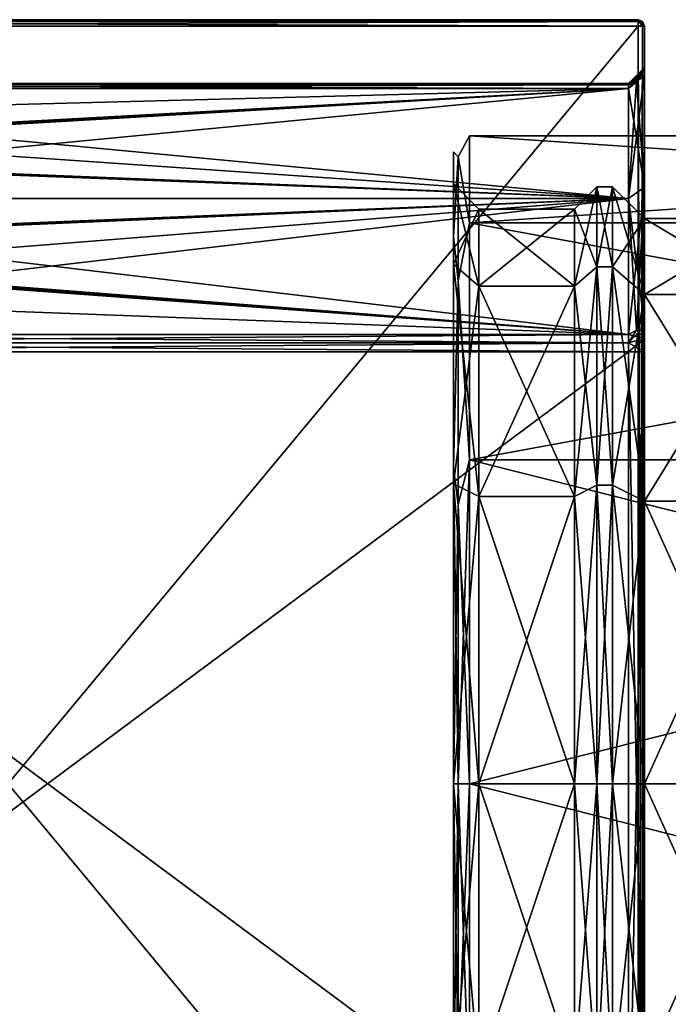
# Model space of a CAD drawing. Header units: millimetres. Extents: x -75 to 0, y -130 to 133.
# Tile 43 of 121: x -55 to -34, y -47 to -16. Entities that reach past the tile are written whole.
import ezdxf

# ---------------------------------------------------------------- set-up
doc = ezdxf.new("R2010")
doc.units = ezdxf.units.MM
doc.header["$LTSCALE"] = 65.185185
for name, color, linetype in [('10', 7, 'CONTINUOUS'), ('11', 7, 'CONTINUOUS'), ('1104', 7, 'CONTINUOUS'), ('1105', 7, 'CONTINUOUS'), ('1115', 7, 'CONTINUOUS'), ('1117', 7, 'CONTINUOUS'), ('1118', 7, 'CONTINUOUS'), ('1121', 7, 'CONTINUOUS'), ('1122', 7, 'CONTINUOUS'), ('1129', 7, 'CONTINUOUS'), ('1131', 7, 'CONTINUOUS'), ('1132', 7, 'CONTINUOUS'), ('1134', 7, 'CONTINUOUS'), ('12', 7, 'CONTINUOUS'), ('1283', 7, 'CONTINUOUS'), ('1284', 7, 'CONTINUOUS'), ('1285', 7, 'CONTINUOUS'), ('1286', 7, 'CONTINUOUS'), ('1287', 7, 'CONTINUOUS'), ('13', 7, 'CONTINUOUS'), ('1311', 7, 'CONTINUOUS'), ('1312', 7, 'CONTINUOUS'), ('1317', 7, 'CONTINUOUS'), ('1318', 7, 'CONTINUOUS'), ('14', 7, 'CONTINUOUS'), ('15', 7, 'CONTINUOUS'), ('16', 7, 'CONTINUOUS'), ('17', 7, 'CONTINUOUS'), ('18', 7, 'CONTINUOUS'), ('19', 7, 'CONTINUOUS'), ('20', 7, 'CONTINUOUS'), ('21', 7, 'CONTINUOUS'), ('3', 7, 'CONTINUOUS'), ('5', 7, 'CONTINUOUS'), ('7', 7, 'CONTINUOUS'), ('8', 7, 'CONTINUOUS'), ('9', 7, 'CONTINUOUS'), ('941', 7, 'CONTINUOUS'), ('943', 7, 'CONTINUOUS'), ('944', 7, 'CONTINUOUS'), ('946', 7, 'CONTINUOUS'), ('948', 7, 'CONTINUOUS'), ('949', 7, 'CONTINUOUS'), ('951', 7, 'CONTINUOUS'), ('952', 7, 'CONTINUOUS'), ('955', 7, 'CONTINUOUS')]:
    doc.layers.add(name, color=color, linetype=linetype)

msp = doc.modelspace()

# ---------------------------------------------------------------- linework, layer by layer
at = {"layer": '10', "linetype": 'CONTINUOUS'}
for points in [[(-35, -40, 17.75), (-35, -48.875, 15.372), (-36, -40, 18.75), (-35, -40, 17.75)], [(-36, -40, 18.75), (-35, -48.875, 15.372), (-36, -49.375, 16.238), (-36, -40, 18.75)], [(-35, -48.875, -15.372), (-35, -40, -17.75), (-36, -49.375, -16.238), (-35, -48.875, -15.372)], [(-36, -49.375, -16.238), (-35, -40, -17.75), (-36, -40, -18.75), (-36, -49.375, -16.238)]]:
    msp.add_3dface(points, dxfattribs=at)
at = {"layer": '11', "linetype": 'CONTINUOUS'}
for points in [[(-36, -40, 18.75), (-36, -49.375, 16.238), (-36.5, -40, 18.75), (-36, -40, 18.75)], [(-36.5, -40, 18.75), (-36, -49.375, 16.238), (-36.5, -49.375, 16.238), (-36.5, -40, 18.75)], [(-36, -49.375, -16.238), (-36, -40, -18.75), (-36.5, -49.375, -16.238), (-36, -49.375, -16.238)], [(-36.5, -49.375, -16.238), (-36, -40, -18.75), (-36.5, -40, -18.75), (-36.5, -49.375, -16.238)]]:
    msp.add_3dface(points, dxfattribs=at)
at = {"layer": '1104', "linetype": 'CONTINUOUS'}
for points in [[(-72, -20.147, -16.789), (-71.75, -20.201, -16.853), (-35.5, -18.16, -14.107), (-72, -20.147, -16.789)], [(-72, -19.11, -15.48), (-72, -20.147, -16.789), (-35.5, -18.16, -14.107), (-72, -19.11, -15.48)], [(-72, -18.16, -14.107), (-72, -19.11, -15.48), (-35.5, -18.16, -14.107), (-72, -18.16, -14.107)], [(-71.75, -20.201, -16.853), (-71.5, -20.255, -16.916), (-35.5, -18.16, -14.107), (-71.75, -20.201, -16.853)], [(-35.5, -18.16, -14.107), (-71.5, -20.255, -16.916), (-71.5, -21.615, -18.385), (-35.5, -18.16, -14.107)], [(-35.5, -21.615, -18.385), (-35.5, -18.16, -14.107), (-71.5, -21.615, -18.385), (-35.5, -21.615, -18.385)], [(-35.5, -25.893, -21.84), (-35.5, -21.615, -18.385), (-72, -25.893, -21.84), (-35.5, -25.893, -21.84)], [(-72, -25.893, -21.84), (-35.5, -21.615, -18.385), (-72, -24.52, -20.89), (-72, -25.893, -21.84)], [(-72, -24.52, -20.89), (-35.5, -21.615, -18.385), (-72, -23.211, -19.853), (-72, -24.52, -20.89)], [(-72, -23.211, -19.853), (-35.5, -21.615, -18.385), (-71.75, -23.147, -19.799), (-72, -23.211, -19.853)], [(-71.75, -23.147, -19.799), (-35.5, -21.615, -18.385), (-71.5, -23.084, -19.745), (-71.75, -23.147, -19.799)], [(-71.5, -23.084, -19.745), (-35.5, -21.615, -18.385), (-71.5, -21.615, -18.385), (-71.5, -23.084, -19.745)]]:
    msp.add_3dface(points, dxfattribs=at)
at = {"layer": '1105', "linetype": 'CONTINUOUS'}
for points in [[(-35.5, -18.16, 14.107), (-35.5, -21.615, 18.385), (-72, -18.16, 14.107), (-35.5, -18.16, 14.107)], [(-72, -18.16, 14.107), (-35.5, -21.615, 18.385), (-72, -19.11, 15.48), (-72, -18.16, 14.107)], [(-72, -19.11, 15.48), (-35.5, -21.615, 18.385), (-72, -20.147, 16.789), (-72, -19.11, 15.48)], [(-72, -20.147, 16.789), (-35.5, -21.615, 18.385), (-71.75, -20.201, 16.853), (-72, -20.147, 16.789)], [(-71.75, -20.201, 16.853), (-35.5, -21.615, 18.385), (-71.5, -20.255, 16.916), (-71.75, -20.201, 16.853)], [(-71.5, -20.255, 16.916), (-35.5, -21.615, 18.385), (-71.5, -21.615, 18.385), (-71.5, -20.255, 16.916)], [(-35.5, -25.893, 21.84), (-71.5, -23.084, 19.745), (-71.5, -21.615, 18.385), (-35.5, -25.893, 21.84)], [(-35.5, -21.615, 18.385), (-35.5, -25.893, 21.84), (-71.5, -21.615, 18.385), (-35.5, -21.615, 18.385)], [(-72, -23.211, 19.853), (-71.75, -23.147, 19.799), (-35.5, -25.893, 21.84), (-72, -23.211, 19.853)], [(-71.75, -23.147, 19.799), (-71.5, -23.084, 19.745), (-35.5, -25.893, 21.84), (-71.75, -23.147, 19.799)], [(-72, -24.52, 20.89), (-72, -23.211, 19.853), (-35.5, -25.893, 21.84), (-72, -24.52, 20.89)], [(-72, -25.893, 21.84), (-72, -24.52, 20.89), (-35.5, -25.893, 21.84), (-72, -25.893, 21.84)]]:
    msp.add_3dface(points, dxfattribs=at)
at = {"layer": '1115', "linetype": 'CONTINUOUS'}
for points in [[(-35, -53.565, -22.5), (-35, -26.435, -22.5), (-35.5, -53.565, -22), (-35, -53.565, -22.5)], [(-35, -26.435, -22.5), (-35.5, -26.435, -22), (-35.5, -53.565, -22), (-35, -26.435, -22.5)]]:
    msp.add_3dface(points, dxfattribs=at)
at = {"layer": '1117', "linetype": 'CONTINUOUS'}
for points in [[(-35, -17.5, -13.565), (-35, -17.5, 13.565), (-35.5, -18, -13.565), (-35, -17.5, -13.565)], [(-35, -17.5, 13.565), (-35.5, -18, 13.565), (-35.5, -18, -13.565), (-35, -17.5, 13.565)]]:
    msp.add_3dface(points, dxfattribs=at)
at = {"layer": '1118', "linetype": 'CONTINUOUS'}
for points in [[(-35, -26.435, 22.5), (-35, -53.565, 22.5), (-35.5, -26.435, 22), (-35, -26.435, 22.5)], [(-35, -53.565, 22.5), (-35.5, -53.565, 22), (-35.5, -26.435, 22), (-35, -53.565, 22.5)]]:
    msp.add_3dface(points, dxfattribs=at)
at = {"layer": '1121', "linetype": 'CONTINUOUS'}
for points in [[(-35, -21.262, -18.738), (-35, -17.74, -14.379), (-35.5, -21.615, -18.385), (-35, -21.262, -18.738)], [(-35.5, -21.615, -18.385), (-35, -17.74, -14.379), (-35.25, -17.95, -14.243), (-35.5, -21.615, -18.385)], [(-35.5, -18.16, -14.107), (-35.5, -21.615, -18.385), (-35.25, -17.95, -14.243), (-35.5, -18.16, -14.107)], [(-35, -21.262, -18.738), (-35.5, -21.615, -18.385), (-35.5, -25.893, -21.84), (-35, -21.262, -18.738)], [(-35, -21.262, -18.738), (-35.5, -25.893, -21.84), (-35.25, -25.757, -22.05), (-35, -21.262, -18.738)], [(-35, -25.621, -22.26), (-35, -21.262, -18.738), (-35.25, -25.757, -22.05), (-35, -25.621, -22.26)]]:
    msp.add_3dface(points, dxfattribs=at)
at = {"layer": '1122', "linetype": 'CONTINUOUS'}
for points in [[(-35, -17.74, 14.379), (-35, -21.262, 18.738), (-35.25, -17.95, 14.243), (-35, -17.74, 14.379)], [(-35, -21.262, 18.738), (-35.5, -18.16, 14.107), (-35.25, -17.95, 14.243), (-35, -21.262, 18.738)], [(-35, -21.262, 18.738), (-35.5, -21.615, 18.385), (-35.5, -18.16, 14.107), (-35, -21.262, 18.738)], [(-35, -21.262, 18.738), (-35, -25.621, 22.26), (-35.5, -21.615, 18.385), (-35, -21.262, 18.738)], [(-35.5, -21.615, 18.385), (-35, -25.621, 22.26), (-35.25, -25.757, 22.05), (-35.5, -21.615, 18.385)], [(-35.5, -25.893, 21.84), (-35.5, -21.615, 18.385), (-35.25, -25.757, 22.05), (-35.5, -25.893, 21.84)]]:
    msp.add_3dface(points, dxfattribs=at)
at = {"layer": '1129', "linetype": 'CONTINUOUS'}
for points in [[(-35.5, -25.893, -21.84), (-72, -25.893, -21.84), (-72, -26.15, -21.958), (-35.5, -25.893, -21.84)], [(-35.5, -26.152, -21.959), (-35.5, -25.893, -21.84), (-72, -26.15, -21.958), (-35.5, -26.152, -21.959)], [(-72, -26.435, -22), (-35.5, -26.152, -21.959), (-72, -26.15, -21.958), (-72, -26.435, -22)], [(-72, -26.435, -22), (-35.5, -26.435, -22), (-35.5, -26.152, -21.959), (-72, -26.435, -22)]]:
    msp.add_3dface(points, dxfattribs=at)
at = {"layer": '1131', "linetype": 'CONTINUOUS'}
for points in [[(-35.5, -18, -13.565), (-72, -18, -13.565), (-72, -18.041, -13.848), (-35.5, -18, -13.565)], [(-35.5, -18.041, -13.848), (-35.5, -18, -13.565), (-72, -18.041, -13.848), (-35.5, -18.041, -13.848)], [(-72, -18.16, -14.107), (-35.5, -18.16, -14.107), (-35.5, -18.041, -13.848), (-72, -18.16, -14.107)], [(-72, -18.16, -14.107), (-35.5, -18.041, -13.848), (-72, -18.041, -13.848), (-72, -18.16, -14.107)]]:
    msp.add_3dface(points, dxfattribs=at)
at = {"layer": '1132', "linetype": 'CONTINUOUS'}
for points in [[(-72, -18, 13.565), (-35.5, -18, 13.565), (-35.5, -18.041, 13.848), (-72, -18, 13.565)], [(-72, -18, 13.565), (-35.5, -18.041, 13.848), (-72, -18.042, 13.85), (-72, -18, 13.565)], [(-35.5, -18.041, 13.848), (-35.5, -18.16, 14.107), (-72, -18.042, 13.85), (-35.5, -18.041, 13.848)], [(-35.5, -18.16, 14.107), (-72, -18.16, 14.107), (-72, -18.042, 13.85), (-35.5, -18.16, 14.107)]]:
    msp.add_3dface(points, dxfattribs=at)
at = {"layer": '1134', "linetype": 'CONTINUOUS'}
for points in [[(-72, -25.893, 21.84), (-35.5, -25.893, 21.84), (-35.5, -26.152, 21.959), (-72, -25.893, 21.84)], [(-72, -25.893, 21.84), (-35.5, -26.152, 21.959), (-72, -26.152, 21.959), (-72, -25.893, 21.84)], [(-35.5, -26.435, 22), (-72, -26.435, 22), (-72, -26.152, 21.959), (-35.5, -26.435, 22)], [(-35.5, -26.152, 21.959), (-35.5, -26.435, 22), (-72, -26.152, 21.959), (-35.5, -26.152, 21.959)]]:
    msp.add_3dface(points, dxfattribs=at)
at = {"layer": '12', "linetype": 'CONTINUOUS'}
for points in [[(-36.5, -40, 18.75), (-36.5, -49.375, 16.238), (-37.2, -40, 18.05), (-36.5, -40, 18.75)], [(-37.2, -40, 18.05), (-36.5, -49.375, 16.238), (-37.2, -49.025, 15.632), (-37.2, -40, 18.05)], [(-36.5, -49.375, -16.238), (-36.5, -40, -18.75), (-37.2, -49.025, -15.632), (-36.5, -49.375, -16.238)], [(-37.2, -49.025, -15.632), (-36.5, -40, -18.75), (-37.2, -40, -18.05), (-37.2, -49.025, -15.632)]]:
    msp.add_3dface(points, dxfattribs=at)
at = {"layer": '1283', "linetype": 'CONTINUOUS'}
for points in [[(-35.2, -16.2, 24), (-35.2, -63.8, 24), (-35.059, -63.8, 23.942), (-35.2, -16.2, 24)], [(-35.2, -16.2, 24), (-35.059, -63.8, 23.942), (-35.059, -16.2, 23.942), (-35.2, -16.2, 24)], [(-35, -63.8, 23.8), (-35, -16.2, 23.8), (-35.059, -16.2, 23.942), (-35, -63.8, 23.8)], [(-35.059, -63.8, 23.942), (-35, -63.8, 23.8), (-35.059, -16.2, 23.942), (-35.059, -63.8, 23.942)]]:
    msp.add_3dface(points, dxfattribs=at)
at = {"layer": '1284', "linetype": 'CONTINUOUS'}
for points in [[(-35.2, -16, 23.8), (-35.2, -16.059, 23.941), (-35.059, -16.058, 23.8), (-35.2, -16, 23.8)], [(-35.2, -16.059, 23.941), (-35, -16.2, 23.8), (-35.059, -16.058, 23.8), (-35.2, -16.059, 23.941)], [(-35.2, -16.2, 24), (-35, -16.2, 23.8), (-35.2, -16.059, 23.941), (-35.2, -16.2, 24)], [(-35, -16.2, 23.8), (-35.2, -16.2, 24), (-35.059, -16.2, 23.942), (-35, -16.2, 23.8)]]:
    msp.add_3dface(points, dxfattribs=at)
at = {"layer": '1285', "linetype": 'CONTINUOUS'}
for points in [[(-35.2, -16, -23.8), (-35.2, -16, 23.8), (-35.059, -16.058, 23.8), (-35.2, -16, -23.8)], [(-35.2, -16, -23.8), (-35.059, -16.058, 23.8), (-35.059, -16.058, -23.8), (-35.2, -16, -23.8)], [(-35, -16.2, 23.8), (-35, -16.2, -23.8), (-35.059, -16.058, -23.8), (-35, -16.2, 23.8)], [(-35.059, -16.058, 23.8), (-35, -16.2, 23.8), (-35.059, -16.058, -23.8), (-35.059, -16.058, 23.8)]]:
    msp.add_3dface(points, dxfattribs=at)
at = {"layer": '1286', "linetype": 'CONTINUOUS'}
for points in [[(-35.2, -16, -23.8), (-35, -16.2, -23.8), (-35.2, -16.059, -23.941), (-35.2, -16, -23.8)], [(-35, -16.2, -23.8), (-35.2, -16, -23.8), (-35.059, -16.058, -23.8), (-35, -16.2, -23.8)], [(-35.2, -16.059, -23.941), (-35, -16.2, -23.8), (-35.059, -16.2, -23.942), (-35.2, -16.059, -23.941)], [(-35.2, -16.2, -24), (-35.2, -16.059, -23.941), (-35.059, -16.2, -23.942), (-35.2, -16.2, -24)]]:
    msp.add_3dface(points, dxfattribs=at)
at = {"layer": '1287', "linetype": 'CONTINUOUS'}
for points in [[(-35.2, -63.8, -24), (-35.2, -16.2, -24), (-35.059, -16.2, -23.942), (-35.2, -63.8, -24)], [(-35.2, -63.8, -24), (-35.059, -16.2, -23.942), (-35.059, -63.8, -23.942), (-35.2, -63.8, -24)], [(-35, -16.2, -23.8), (-35, -63.8, -23.8), (-35.059, -63.8, -23.942), (-35, -16.2, -23.8)], [(-35.059, -16.2, -23.942), (-35, -16.2, -23.8), (-35.059, -63.8, -23.942), (-35.059, -16.2, -23.942)]]:
    msp.add_3dface(points, dxfattribs=at)
at = {"layer": '13', "linetype": 'CONTINUOUS'}
for points in [[(-37.2, -40, 18.05), (-37.2, -49.025, 15.632), (-40.2, -40, 18.05), (-37.2, -40, 18.05)], [(-40.2, -40, 18.05), (-37.2, -49.025, 15.632), (-40.2, -49.025, 15.632), (-40.2, -40, 18.05)], [(-37.2, -49.025, -15.632), (-37.2, -40, -18.05), (-40.2, -49.025, -15.632), (-37.2, -49.025, -15.632)], [(-40.2, -49.025, -15.632), (-37.2, -40, -18.05), (-40.2, -40, -18.05), (-40.2, -49.025, -15.632)]]:
    msp.add_3dface(points, dxfattribs=at)
at = {"layer": '1311', "linetype": 'CONTINUOUS'}
for points in [[(-35, -17.5, 13.565), (-35, -17.561, 13.989), (-35.5, -18, 13.565), (-35, -17.5, 13.565)], [(-35, -17.561, 13.989), (-35, -17.74, 14.379), (-35.5, -18.041, 13.848), (-35, -17.561, 13.989)], [(-35.5, -18, 13.565), (-35, -17.561, 13.989), (-35.5, -18.041, 13.848), (-35.5, -18, 13.565)], [(-35, -17.74, 14.379), (-35.25, -17.95, 14.243), (-35.5, -18.041, 13.848), (-35, -17.74, 14.379)], [(-35.5, -18.16, 14.107), (-35.5, -18.041, 13.848), (-35.25, -17.95, 14.243), (-35.5, -18.16, 14.107)]]:
    msp.add_3dface(points, dxfattribs=at)
at = {"layer": '1312', "linetype": 'CONTINUOUS'}
for points in [[(-35, -25.621, 22.26), (-35, -26.011, 22.439), (-35.25, -25.757, 22.05), (-35, -25.621, 22.26)], [(-35.5, -25.893, 21.84), (-35.25, -25.757, 22.05), (-35, -26.011, 22.439), (-35.5, -25.893, 21.84)], [(-35.5, -25.893, 21.84), (-35, -26.011, 22.439), (-35.5, -26.152, 21.959), (-35.5, -25.893, 21.84)], [(-35, -26.011, 22.439), (-35, -26.435, 22.5), (-35.5, -26.152, 21.959), (-35, -26.011, 22.439)], [(-35, -26.435, 22.5), (-35.5, -26.435, 22), (-35.5, -26.152, 21.959), (-35, -26.435, 22.5)]]:
    msp.add_3dface(points, dxfattribs=at)
at = {"layer": '1317', "linetype": 'CONTINUOUS'}
for points in [[(-35, -26.011, -22.439), (-35, -25.621, -22.26), (-35.5, -26.152, -21.959), (-35, -26.011, -22.439)], [(-35, -25.621, -22.26), (-35.25, -25.757, -22.05), (-35.5, -26.152, -21.959), (-35, -25.621, -22.26)], [(-35.5, -25.893, -21.84), (-35.5, -26.152, -21.959), (-35.25, -25.757, -22.05), (-35.5, -25.893, -21.84)], [(-35, -26.435, -22.5), (-35, -26.011, -22.439), (-35.5, -26.435, -22), (-35, -26.435, -22.5)], [(-35.5, -26.435, -22), (-35, -26.011, -22.439), (-35.5, -26.152, -21.959), (-35.5, -26.435, -22)]]:
    msp.add_3dface(points, dxfattribs=at)
at = {"layer": '1318', "linetype": 'CONTINUOUS'}
for points in [[(-35, -17.561, -13.989), (-35, -17.5, -13.565), (-35.5, -18.041, -13.848), (-35, -17.561, -13.989)], [(-35, -17.5, -13.565), (-35.5, -18, -13.565), (-35.5, -18.041, -13.848), (-35, -17.5, -13.565)], [(-35.5, -18.16, -14.107), (-35.25, -17.95, -14.243), (-35, -17.561, -13.989), (-35.5, -18.16, -14.107)], [(-35.5, -18.16, -14.107), (-35, -17.561, -13.989), (-35.5, -18.041, -13.848), (-35.5, -18.16, -14.107)], [(-35, -17.74, -14.379), (-35, -17.561, -13.989), (-35.25, -17.95, -14.243), (-35, -17.74, -14.379)]]:
    msp.add_3dface(points, dxfattribs=at)
at = {"layer": '14', "linetype": 'CONTINUOUS'}
for points in [[(-35, -22.25), (-35, -24.628, 8.875), (-36, -21.25), (-35, -22.25)], [(-36, -23.762, -9.375), (-35, -22.25), (-36, -21.25), (-36, -23.762, -9.375)], [(-36, -21.25), (-35, -24.628, 8.875), (-36, -23.762, 9.375), (-36, -21.25)], [(-35, -24.628, -8.875), (-35, -22.25), (-36, -23.762, -9.375), (-35, -24.628, -8.875)], [(-36, -30.625, -16.238), (-35, -24.628, -8.875), (-36, -23.762, -9.375), (-36, -30.625, -16.238)], [(-35, -24.628, 8.875), (-35, -31.125, 15.372), (-36, -23.762, 9.375), (-35, -24.628, 8.875)], [(-36, -23.762, 9.375), (-35, -31.125, 15.372), (-36, -30.625, 16.238), (-36, -23.762, 9.375)], [(-35, -31.125, -15.372), (-35, -24.628, -8.875), (-36, -30.625, -16.238), (-35, -31.125, -15.372)], [(-35, -31.125, 15.372), (-35, -40, 17.75), (-36, -30.625, 16.238), (-35, -31.125, 15.372)], [(-35, -40, 17.75), (-36, -40, 18.75), (-36, -30.625, 16.238), (-35, -40, 17.75)], [(-36, -40, -18.75), (-35, -31.125, -15.372), (-36, -30.625, -16.238), (-36, -40, -18.75)], [(-35, -40, -17.75), (-35, -31.125, -15.372), (-36, -40, -18.75), (-35, -40, -17.75)]]:
    msp.add_3dface(points, dxfattribs=at)
at = {"layer": '15', "linetype": 'CONTINUOUS'}
for points in [[(-36, -23.762, -9.375), (-36, -21.25), (-36.5, -23.762, -9.375), (-36, -23.762, -9.375)], [(-36, -21.25), (-36, -23.762, 9.375), (-36.5, -21.25), (-36, -21.25)], [(-36.5, -23.762, -9.375), (-36, -21.25), (-36.5, -21.25), (-36.5, -23.762, -9.375)], [(-36.5, -21.25), (-36, -23.762, 9.375), (-36.5, -23.762, 9.375), (-36.5, -21.25)], [(-36, -30.625, -16.238), (-36, -23.762, -9.375), (-36.5, -30.625, -16.238), (-36, -30.625, -16.238)], [(-36.5, -30.625, -16.238), (-36, -23.762, -9.375), (-36.5, -23.762, -9.375), (-36.5, -30.625, -16.238)], [(-36, -23.762, 9.375), (-36, -30.625, 16.238), (-36.5, -23.762, 9.375), (-36, -23.762, 9.375)], [(-36.5, -23.762, 9.375), (-36, -30.625, 16.238), (-36.5, -30.625, 16.238), (-36.5, -23.762, 9.375)], [(-36, -40, 18.75), (-36.5, -40, 18.75), (-36.5, -30.625, 16.238), (-36, -40, 18.75)], [(-36, -30.625, 16.238), (-36, -40, 18.75), (-36.5, -30.625, 16.238), (-36, -30.625, 16.238)], [(-36.5, -40, -18.75), (-36, -40, -18.75), (-36, -30.625, -16.238), (-36.5, -40, -18.75)], [(-36.5, -40, -18.75), (-36, -30.625, -16.238), (-36.5, -30.625, -16.238), (-36.5, -40, -18.75)]]:
    msp.add_3dface(points, dxfattribs=at)
at = {"layer": '16', "linetype": 'CONTINUOUS'}
for points in [[(-36.5, -23.762, -9.375), (-36.5, -21.25), (-37.2, -24.368, -9.025), (-36.5, -23.762, -9.375)], [(-36.5, -21.25), (-36.5, -23.762, 9.375), (-37.2, -21.95), (-36.5, -21.25)], [(-37.2, -24.368, -9.025), (-36.5, -21.25), (-37.2, -21.95), (-37.2, -24.368, -9.025)], [(-37.2, -21.95), (-36.5, -23.762, 9.375), (-37.2, -24.368, 9.025), (-37.2, -21.95)], [(-36.5, -30.625, -16.238), (-36.5, -23.762, -9.375), (-37.2, -30.975, -15.632), (-36.5, -30.625, -16.238)], [(-37.2, -30.975, -15.632), (-36.5, -23.762, -9.375), (-37.2, -24.368, -9.025), (-37.2, -30.975, -15.632)], [(-36.5, -23.762, 9.375), (-36.5, -30.625, 16.238), (-37.2, -24.368, 9.025), (-36.5, -23.762, 9.375)], [(-37.2, -24.368, 9.025), (-36.5, -30.625, 16.238), (-37.2, -30.975, 15.632), (-37.2, -24.368, 9.025)], [(-36.5, -30.625, 16.238), (-36.5, -40, 18.75), (-37.2, -30.975, 15.632), (-36.5, -30.625, 16.238)], [(-37.2, -40, -18.05), (-36.5, -40, -18.75), (-36.5, -30.625, -16.238), (-37.2, -40, -18.05)], [(-37.2, -40, -18.05), (-36.5, -30.625, -16.238), (-37.2, -30.975, -15.632), (-37.2, -40, -18.05)], [(-36.5, -40, 18.75), (-37.2, -40, 18.05), (-37.2, -30.975, 15.632), (-36.5, -40, 18.75)]]:
    msp.add_3dface(points, dxfattribs=at)
at = {"layer": '17', "linetype": 'CONTINUOUS'}
for points in [[(-37.2, -24.368, -9.025), (-37.2, -21.95), (-40.2, -24.368, -9.025), (-37.2, -24.368, -9.025)], [(-37.2, -21.95), (-37.2, -24.368, 9.025), (-40.2, -21.95), (-37.2, -21.95)], [(-40.2, -24.368, -9.025), (-37.2, -21.95), (-40.2, -21.95), (-40.2, -24.368, -9.025)], [(-40.2, -21.95), (-37.2, -24.368, 9.025), (-40.2, -24.368, 9.025), (-40.2, -21.95)], [(-37.2, -30.975, -15.632), (-37.2, -24.368, -9.025), (-40.2, -30.975, -15.632), (-37.2, -30.975, -15.632)], [(-40.2, -30.975, -15.632), (-37.2, -24.368, -9.025), (-40.2, -24.368, -9.025), (-40.2, -30.975, -15.632)], [(-37.2, -24.368, 9.025), (-37.2, -30.975, 15.632), (-40.2, -24.368, 9.025), (-37.2, -24.368, 9.025)], [(-40.2, -24.368, 9.025), (-37.2, -30.975, 15.632), (-40.2, -30.975, 15.632), (-40.2, -24.368, 9.025)], [(-37.2, -40, 18.05), (-40.2, -40, 18.05), (-40.2, -30.975, 15.632), (-37.2, -40, 18.05)], [(-37.2, -30.975, 15.632), (-37.2, -40, 18.05), (-40.2, -30.975, 15.632), (-37.2, -30.975, 15.632)], [(-40.2, -40, -18.05), (-37.2, -40, -18.05), (-37.2, -30.975, -15.632), (-40.2, -40, -18.05)], [(-40.2, -40, -18.05), (-37.2, -30.975, -15.632), (-40.2, -30.975, -15.632), (-40.2, -40, -18.05)]]:
    msp.add_3dface(points, dxfattribs=at)
at = {"layer": '18', "linetype": 'CONTINUOUS'}
for points in [[(-41, -23.675, 9.425), (-41, -21.15, 0), (-40.2, -24.368, 9.025), (-41, -23.675, 9.425)], [(-41, -21.15, 0), (-41, -23.675, -9.425), (-40.2, -21.95), (-41, -21.15, 0)], [(-41, -21.15, 0), (-40.2, -21.95), (-40.2, -24.368, 9.025), (-41, -21.15, 0)], [(-41, -23.675, -9.425), (-40.2, -24.368, -9.025), (-40.2, -21.95), (-41, -23.675, -9.425)], [(-41, -30.575, 16.325), (-41, -23.675, 9.425), (-40.2, -30.975, 15.632), (-41, -30.575, 16.325)], [(-41, -23.675, 9.425), (-40.2, -24.368, 9.025), (-40.2, -30.975, 15.632), (-41, -23.675, 9.425)], [(-41, -23.675, -9.425), (-41, -30.575, -16.325), (-40.2, -24.368, -9.025), (-41, -23.675, -9.425)], [(-41, -30.575, -16.325), (-40.2, -30.975, -15.632), (-40.2, -24.368, -9.025), (-41, -30.575, -16.325)], [(-41, -40, 18.85), (-41, -30.575, 16.325), (-40.2, -40, 18.05), (-41, -40, 18.85)], [(-40.2, -40, 18.05), (-41, -30.575, 16.325), (-40.2, -30.975, 15.632), (-40.2, -40, 18.05)], [(-41, -30.575, -16.325), (-41, -40, -18.85), (-40.2, -30.975, -15.632), (-41, -30.575, -16.325)], [(-41, -40, -18.85), (-40.2, -40, -18.05), (-40.2, -30.975, -15.632), (-41, -40, -18.85)]]:
    msp.add_3dface(points, dxfattribs=at)
at = {"layer": '19', "linetype": 'CONTINUOUS'}
for points in [[(-41, -49.425, 16.325), (-41, -40, 18.85), (-40.2, -49.025, 15.632), (-41, -49.425, 16.325)], [(-41, -40, 18.85), (-40.2, -40, 18.05), (-40.2, -49.025, 15.632), (-41, -40, 18.85)], [(-41, -40, -18.85), (-41, -49.425, -16.325), (-40.2, -40, -18.05), (-41, -40, -18.85)], [(-41, -49.425, -16.325), (-40.2, -49.025, -15.632), (-40.2, -40, -18.05), (-41, -49.425, -16.325)]]:
    msp.add_3dface(points, dxfattribs=at)
at = {"layer": '20', "linetype": 'CONTINUOUS'}
for points in [[(-40.5, -40, 20.35), (-40.5, -50.175, 17.624), (0, -40, 20.35), (-40.5, -40, 20.35)], [(0, -40, 20.35), (-40.5, -50.175, 17.624), (0, -50.175, 17.624), (0, -40, 20.35)], [(-40.5, -50.175, -17.624), (-40.5, -40, -20.35), (0, -50.175, -17.624), (-40.5, -50.175, -17.624)], [(-40.5, -40, -20.35), (0, -40, -20.35), (0, -50.175, -17.624), (-40.5, -40, -20.35)]]:
    msp.add_3dface(points, dxfattribs=at)
at = {"layer": '21', "linetype": 'CONTINUOUS'}
for points in [[(-40.5, -22.376, -10.175), (-40.5, -19.65), (0, -22.376, -10.175), (-40.5, -22.376, -10.175)], [(-40.5, -19.65), (-40.5, -22.376, 10.175), (0, -19.65), (-40.5, -19.65)], [(0, -22.376, -10.175), (-40.5, -19.65), (0, -19.65), (0, -22.376, -10.175)], [(0, -19.65), (-40.5, -22.376, 10.175), (0, -22.376, 10.175), (0, -19.65)], [(-40.5, -29.825, -17.624), (-40.5, -22.376, -10.175), (0, -29.825, -17.624), (-40.5, -29.825, -17.624)], [(0, -29.825, -17.624), (-40.5, -22.376, -10.175), (0, -22.376, -10.175), (0, -29.825, -17.624)], [(-40.5, -22.376, 10.175), (-40.5, -29.825, 17.624), (0, -22.376, 10.175), (-40.5, -22.376, 10.175)], [(0, -22.376, 10.175), (-40.5, -29.825, 17.624), (0, -29.825, 17.624), (0, -22.376, 10.175)], [(-40.5, -29.825, 17.624), (-40.5, -40, 20.35), (0, -29.825, 17.624), (-40.5, -29.825, 17.624)], [(-40.5, -40, 20.35), (0, -40, 20.35), (0, -29.825, 17.624), (-40.5, -40, 20.35)], [(-40.5, -40, -20.35), (-40.5, -29.825, -17.624), (0, -40, -20.35), (-40.5, -40, -20.35)], [(0, -40, -20.35), (-40.5, -29.825, -17.624), (0, -29.825, -17.624), (0, -40, -20.35)]]:
    msp.add_3dface(points, dxfattribs=at)
at = {"layer": '3', "linetype": 'CONTINUOUS'}
for points in [[(-41, -20.15, 0), (-41, -22.81, -9.925), (-41, -21.15, 0), (-41, -20.15, 0)], [(-41, -22.81, 9.925), (-41, -20.15, 0), (-41, -21.15, 0), (-41, -22.81, 9.925)], [(-41, -21.15, 0), (-41, -22.81, -9.925), (-41, -23.675, -9.425), (-41, -21.15, 0)], [(-41, -23.675, 9.425), (-41, -22.81, 9.925), (-41, -21.15, 0), (-41, -23.675, 9.425)], [(-41, -22.81, -9.925), (-41, -30.076, -17.191), (-41, -23.675, -9.425), (-41, -22.81, -9.925)], [(-41, -30.076, 17.191), (-41, -22.81, 9.925), (-41, -23.675, 9.425), (-41, -30.076, 17.191)], [(-41, -23.675, -9.425), (-41, -30.076, -17.191), (-41, -30.575, -16.325), (-41, -23.675, -9.425)], [(-41, -30.575, 16.325), (-41, -30.076, 17.191), (-41, -23.675, 9.425), (-41, -30.575, 16.325)], [(-41, -30.076, -17.191), (-41, -40, -19.85), (-41, -30.575, -16.325), (-41, -30.076, -17.191)], [(-41, -40, 19.85), (-41, -30.076, 17.191), (-41, -40, 18.85), (-41, -40, 19.85)], [(-41, -40, 18.85), (-41, -30.076, 17.191), (-41, -30.575, 16.325), (-41, -40, 18.85)], [(-41, -30.575, -16.325), (-41, -40, -19.85), (-41, -40, -18.85), (-41, -30.575, -16.325)], [(-41, -40, -19.85), (-41, -49.924, -17.191), (-41, -40, -18.85), (-41, -40, -19.85)], [(-41, -49.924, 17.191), (-41, -40, 19.85), (-41, -49.425, 16.325), (-41, -49.924, 17.191)], [(-41, -40, 19.85), (-41, -40, 18.85), (-41, -49.425, 16.325), (-41, -40, 19.85)], [(-41, -40, -18.85), (-41, -49.924, -17.191), (-41, -49.425, -16.325), (-41, -40, -18.85)]]:
    msp.add_3dface(points, dxfattribs=at)
at = {"layer": '5', "linetype": 'CONTINUOUS'}
for points in [[(-31, -40, 17.75), (-31, -48.875, 15.372), (-35, -40, 17.75), (-31, -40, 17.75)], [(-35, -40, 17.75), (-31, -48.875, 15.372), (-35, -48.875, 15.372), (-35, -40, 17.75)], [(-31, -48.875, -15.372), (-31, -40, -17.75), (-35, -48.875, -15.372), (-31, -48.875, -15.372)], [(-35, -48.875, -15.372), (-31, -40, -17.75), (-35, -40, -17.75), (-35, -48.875, -15.372)]]:
    msp.add_3dface(points, dxfattribs=at)
at = {"layer": '7', "linetype": 'CONTINUOUS'}
for points in [[(-31, -24.628, -8.875), (-31, -22.25), (-35, -24.628, -8.875), (-31, -24.628, -8.875)], [(-31, -22.25), (-31, -24.628, 8.875), (-35, -22.25), (-31, -22.25)], [(-35, -24.628, -8.875), (-31, -22.25), (-35, -22.25), (-35, -24.628, -8.875)], [(-35, -22.25), (-31, -24.628, 8.875), (-35, -24.628, 8.875), (-35, -22.25)], [(-31, -31.125, -15.372), (-31, -24.628, -8.875), (-35, -31.125, -15.372), (-31, -31.125, -15.372)], [(-35, -31.125, -15.372), (-31, -24.628, -8.875), (-35, -24.628, -8.875), (-35, -31.125, -15.372)], [(-31, -24.628, 8.875), (-31, -31.125, 15.372), (-35, -24.628, 8.875), (-31, -24.628, 8.875)], [(-35, -24.628, 8.875), (-31, -31.125, 15.372), (-35, -31.125, 15.372), (-35, -24.628, 8.875)], [(-31, -40, 17.75), (-35, -40, 17.75), (-35, -31.125, 15.372), (-31, -40, 17.75)], [(-31, -31.125, 15.372), (-31, -40, 17.75), (-35, -31.125, 15.372), (-31, -31.125, 15.372)], [(-35, -40, -17.75), (-31, -40, -17.75), (-31, -31.125, -15.372), (-35, -40, -17.75)], [(-35, -40, -17.75), (-31, -31.125, -15.372), (-35, -31.125, -15.372), (-35, -40, -17.75)]]:
    msp.add_3dface(points, dxfattribs=at)
at = {"layer": '8', "linetype": 'CONTINUOUS'}
for points in [[(-41, -49.924, -17.191), (-41, -40, -19.85), (-40.854, -48.766, -18.203), (-41, -49.924, -17.191)], [(-41, -40, -19.85), (-40.854, -40, -20.204), (-40.854, -48.766, -18.203), (-41, -40, -19.85)], [(-41, -40, 19.85), (-41, -49.924, 17.191), (-40.854, -40, 20.204), (-41, -40, 19.85)], [(-41, -49.924, 17.191), (-40.854, -48.766, 18.203), (-40.854, -40, 20.204), (-41, -49.924, 17.191)], [(-40.5, -50.175, 17.624), (-40.5, -40, 20.35), (-40.854, -48.766, 18.203), (-40.5, -50.175, 17.624)], [(-40.854, -48.766, 18.203), (-40.5, -40, 20.35), (-40.854, -40, 20.204), (-40.854, -48.766, 18.203)], [(-40.5, -40, -20.35), (-40.5, -50.175, -17.624), (-40.854, -40, -20.204), (-40.5, -40, -20.35)], [(-40.854, -40, -20.204), (-40.5, -50.175, -17.624), (-40.854, -48.766, -18.203), (-40.854, -40, -20.204)]]:
    msp.add_3dface(points, dxfattribs=at)
at = {"layer": '9', "linetype": 'CONTINUOUS'}
for points in [[(-40.5, -19.65), (-40.5, -22.376, -10.175), (-40.854, -20.303, -4.496), (-40.5, -19.65)], [(-40.5, -22.376, 10.175), (-40.5, -19.65), (-40.854, -20.303, 4.496), (-40.5, -22.376, 10.175)], [(-40.854, -20.303, 4.496), (-40.5, -19.65), (-40.854, -20.303, -4.496), (-40.854, -20.303, 4.496)], [(-41, -22.81, -9.925), (-41, -20.15, 0), (-40.854, -20.303, -4.496), (-41, -22.81, -9.925)], [(-41, -20.15, 0), (-41, -22.81, 9.925), (-40.854, -20.303, 4.496), (-41, -20.15, 0)], [(-41, -20.15, 0), (-40.854, -20.303, 4.496), (-40.854, -20.303, -4.496), (-41, -20.15, 0)], [(-41, -22.81, -9.925), (-40.854, -20.303, -4.496), (-40.854, -24.204, -12.597), (-41, -22.81, -9.925)], [(-41, -22.81, 9.925), (-40.854, -24.204, 12.597), (-40.854, -20.303, 4.496), (-41, -22.81, 9.925)], [(-40.854, -20.303, -4.496), (-40.5, -22.376, -10.175), (-40.854, -24.204, -12.597), (-40.854, -20.303, -4.496)], [(-40.854, -24.204, 12.597), (-40.5, -22.376, 10.175), (-40.854, -20.303, 4.496), (-40.854, -24.204, 12.597)], [(-40.5, -22.376, -10.175), (-40.5, -29.825, -17.624), (-40.854, -24.204, -12.597), (-40.5, -22.376, -10.175)], [(-40.5, -29.825, 17.624), (-40.5, -22.376, 10.175), (-40.854, -24.204, 12.597), (-40.5, -29.825, 17.624)], [(-41, -30.076, -17.191), (-41, -22.81, -9.925), (-40.854, -24.204, -12.597), (-41, -30.076, -17.191)], [(-41, -22.81, 9.925), (-41, -30.076, 17.191), (-40.854, -24.204, 12.597), (-41, -22.81, 9.925)], [(-41, -30.076, -17.191), (-40.854, -24.204, -12.597), (-40.854, -31.234, -18.203), (-41, -30.076, -17.191)], [(-41, -30.076, 17.191), (-40.854, -31.234, 18.203), (-40.854, -24.204, 12.597), (-41, -30.076, 17.191)], [(-40.854, -24.204, -12.597), (-40.5, -29.825, -17.624), (-40.854, -31.234, -18.203), (-40.854, -24.204, -12.597)], [(-40.854, -31.234, 18.203), (-40.5, -29.825, 17.624), (-40.854, -24.204, 12.597), (-40.854, -31.234, 18.203)], [(-40.854, -40, 20.204), (-40.5, -40, 20.35), (-40.5, -29.825, 17.624), (-40.854, -40, 20.204)], [(-40.5, -29.825, -17.624), (-40.5, -40, -20.35), (-40.854, -31.234, -18.203), (-40.5, -29.825, -17.624)], [(-40.854, -40, 20.204), (-40.5, -29.825, 17.624), (-40.854, -31.234, 18.203), (-40.854, -40, 20.204)], [(-41, -40, -19.85), (-41, -30.076, -17.191), (-40.854, -40, -20.204), (-41, -40, -19.85)], [(-40.854, -40, -20.204), (-41, -30.076, -17.191), (-40.854, -31.234, -18.203), (-40.854, -40, -20.204)], [(-41, -30.076, 17.191), (-41, -40, 19.85), (-40.854, -31.234, 18.203), (-41, -30.076, 17.191)], [(-41, -40, 19.85), (-40.854, -40, 20.204), (-40.854, -31.234, 18.203), (-41, -40, 19.85)], [(-40.5, -40, -20.35), (-40.854, -40, -20.204), (-40.854, -31.234, -18.203), (-40.5, -40, -20.35)]]:
    msp.add_3dface(points, dxfattribs=at)
at = {"layer": '941', "linetype": 'CONTINUOUS'}
for points in [[(-35, -63.8, -23.8), (-35, -16.2, -23.8), (-35, -26.435, -22.5), (-35, -63.8, -23.8)], [(-35, -16.2, 23.8), (-35, -63.8, 23.8), (-35, -53.565, 22.5), (-35, -16.2, 23.8)], [(-35, -16.2, -23.8), (-35, -16.2, 23.8), (-35, -17.5, -13.565), (-35, -16.2, -23.8)], [(-35, -17.5, -13.565), (-35, -16.2, 23.8), (-35, -17.5, 13.565), (-35, -17.5, -13.565)], [(-35, -17.5, 13.565), (-35, -16.2, 23.8), (-35, -17.561, 13.989), (-35, -17.5, 13.565)], [(-35, -17.561, 13.989), (-35, -16.2, 23.8), (-35, -17.74, 14.379), (-35, -17.561, 13.989)], [(-35, -17.74, 14.379), (-35, -16.2, 23.8), (-35, -21.262, 18.738), (-35, -17.74, 14.379)], [(-35, -21.262, 18.738), (-35, -16.2, 23.8), (-35, -25.621, 22.26), (-35, -21.262, 18.738)], [(-35, -25.621, 22.26), (-35, -16.2, 23.8), (-35, -26.011, 22.439), (-35, -25.621, 22.26)], [(-35, -26.011, 22.439), (-35, -16.2, 23.8), (-35, -26.435, 22.5), (-35, -26.011, 22.439)], [(-35, -26.435, 22.5), (-35, -16.2, 23.8), (-35, -53.565, 22.5), (-35, -26.435, 22.5)], [(-35, -26.435, -22.5), (-35, -16.2, -23.8), (-35, -26.011, -22.439), (-35, -26.435, -22.5)], [(-35, -26.011, -22.439), (-35, -16.2, -23.8), (-35, -25.621, -22.26), (-35, -26.011, -22.439)], [(-35, -25.621, -22.26), (-35, -16.2, -23.8), (-35, -21.262, -18.738), (-35, -25.621, -22.26)], [(-35, -21.262, -18.738), (-35, -16.2, -23.8), (-35, -17.74, -14.379), (-35, -21.262, -18.738)], [(-35, -17.74, -14.379), (-35, -16.2, -23.8), (-35, -17.561, -13.989), (-35, -17.74, -14.379)], [(-35, -17.561, -13.989), (-35, -16.2, -23.8), (-35, -17.5, -13.565), (-35, -17.561, -13.989)], [(-35, -53.565, -22.5), (-35, -63.8, -23.8), (-35, -26.435, -22.5), (-35, -53.565, -22.5)]]:
    msp.add_3dface(points, dxfattribs=at)
at = {"layer": '943', "linetype": 'CONTINUOUS'}
for points in [[(-35.2, -16, -23.8), (-74.8, -16, 23.8), (-35.2, -16, 23.8), (-35.2, -16, -23.8)], [(-74.8, -16, 23.8), (-35.2, -16, -23.8), (-65.348, -16, 2.652), (-74.8, -16, 23.8)], [(-35.2, -16, -23.8), (-74.8, -16, -23.8), (-70.652, -16, -2.652), (-35.2, -16, -23.8)], [(-68, -16, -3.75), (-35.2, -16, -23.8), (-70.652, -16, -2.652), (-68, -16, -3.75)], [(-65.348, -16, -2.652), (-35.2, -16, -23.8), (-68, -16, -3.75), (-65.348, -16, -2.652)], [(-64.25, -16), (-35.2, -16, -23.8), (-65.348, -16, -2.652), (-64.25, -16)], [(-35.2, -16, -23.8), (-64.25, -16), (-65.348, -16, 2.652), (-35.2, -16, -23.8)]]:
    msp.add_3dface(points, dxfattribs=at)
at = {"layer": '944', "linetype": 'CONTINUOUS'}
for points in [[(-74.8, -63.8, -24), (-74.8, -16.2, -24), (-35.2, -63.8, -24), (-74.8, -63.8, -24)], [(-35.2, -63.8, -24), (-74.8, -16.2, -24), (-35.2, -16.2, -24), (-35.2, -63.8, -24)]]:
    msp.add_3dface(points, dxfattribs=at)
at = {"layer": '946', "linetype": 'CONTINUOUS'}
for points in [[(-74.8, -16.2, 24), (-74.8, -63.8, 24), (-35.2, -16.2, 24), (-74.8, -16.2, 24)], [(-35.2, -16.2, 24), (-74.8, -63.8, 24), (-35.2, -63.8, 24), (-35.2, -16.2, 24)]]:
    msp.add_3dface(points, dxfattribs=at)
at = {"layer": '948', "linetype": 'CONTINUOUS'}
for points in [[(-35.5, -18, -13.565), (-35.5, -18, 13.565), (-72, -18, 13.565), (-35.5, -18, -13.565)], [(-72, -18, -13.565), (-35.5, -18, -13.565), (-72, -18, -5), (-72, -18, -13.565)], [(-72, -18, -5), (-35.5, -18, -13.565), (-63.5, -18, -5), (-72, -18, -5)], [(-62.773, -18, 4.57), (-35.5, -18, -13.565), (-72, -18, 13.565), (-62.773, -18, 4.57)], [(-63.5, -18, -5), (-35.5, -18, -13.565), (-63.14, -18, -4.903), (-63.5, -18, -5)], [(-63.14, -18, -4.903), (-35.5, -18, -13.565), (-62.772, -18, -4.569), (-63.14, -18, -4.903)], [(-62.592, -18, 4.219), (-35.5, -18, -13.565), (-62.773, -18, 4.57), (-62.592, -18, 4.219)], [(-62.772, -18, -4.569), (-35.5, -18, -13.565), (-62.592, -18, -4.218), (-62.772, -18, -4.569)], [(-62.592, -18, -4.218), (-35.5, -18, -13.565), (-62.508, -18, -3.8), (-62.592, -18, -4.218)], [(-62.508, -18, 3.8), (-35.5, -18, -13.565), (-62.592, -18, 4.219), (-62.508, -18, 3.8)], [(-62.508, -18, -3.8), (-35.5, -18, -13.565), (-62.5, -18, -3.5), (-62.508, -18, -3.8)], [(-62.5, -18, 3.5), (-35.5, -18, -13.565), (-62.508, -18, 3.8), (-62.5, -18, 3.5)], [(-62.5, -18, -3.5), (-35.5, -18, -13.565), (-62.5, -18, 3.5), (-62.5, -18, -3.5)]]:
    msp.add_3dface(points, dxfattribs=at)
at = {"layer": '949', "linetype": 'CONTINUOUS'}
for points in [[(-35.5, -53.565, -22), (-35.5, -26.435, -22), (-72, -26.435, -22), (-35.5, -53.565, -22)], [(-72, -53.565, -22), (-35.5, -53.565, -22), (-72, -26.435, -22), (-72, -53.565, -22)]]:
    msp.add_3dface(points, dxfattribs=at)
at = {"layer": '951', "linetype": 'CONTINUOUS'}
for points in [[(-35.5, -26.435, 22), (-35.5, -53.565, 22), (-72, -53.565, 22), (-35.5, -26.435, 22)], [(-72, -26.435, 22), (-35.5, -26.435, 22), (-72, -53.565, 22), (-72, -26.435, 22)]]:
    msp.add_3dface(points, dxfattribs=at)
at = {"layer": '952', "linetype": 'CONTINUOUS'}
for points in [[(-74.8, -16, -23.8), (-35.2, -16, -23.8), (-35.2, -16.059, -23.941), (-74.8, -16, -23.8)], [(-74.8, -16.059, -23.941), (-74.8, -16, -23.8), (-35.2, -16.059, -23.941), (-74.8, -16.059, -23.941)], [(-35.2, -16.2, -24), (-74.8, -16.2, -24), (-74.8, -16.059, -23.941), (-35.2, -16.2, -24)], [(-35.2, -16.2, -24), (-74.8, -16.059, -23.941), (-35.2, -16.059, -23.941), (-35.2, -16.2, -24)]]:
    msp.add_3dface(points, dxfattribs=at)
at = {"layer": '955', "linetype": 'CONTINUOUS'}
for points in [[(-35.2, -16, 23.8), (-74.8, -16, 23.8), (-74.8, -16.059, 23.941), (-35.2, -16, 23.8)], [(-35.2, -16, 23.8), (-74.8, -16.059, 23.941), (-35.2, -16.059, 23.941), (-35.2, -16, 23.8)], [(-74.8, -16.2, 24), (-35.2, -16.2, 24), (-35.2, -16.059, 23.941), (-74.8, -16.2, 24)], [(-74.8, -16.059, 23.941), (-74.8, -16.2, 24), (-35.2, -16.059, 23.941), (-74.8, -16.059, 23.941)]]:
    msp.add_3dface(points, dxfattribs=at)

doc.saveas('drawing.dxf')
